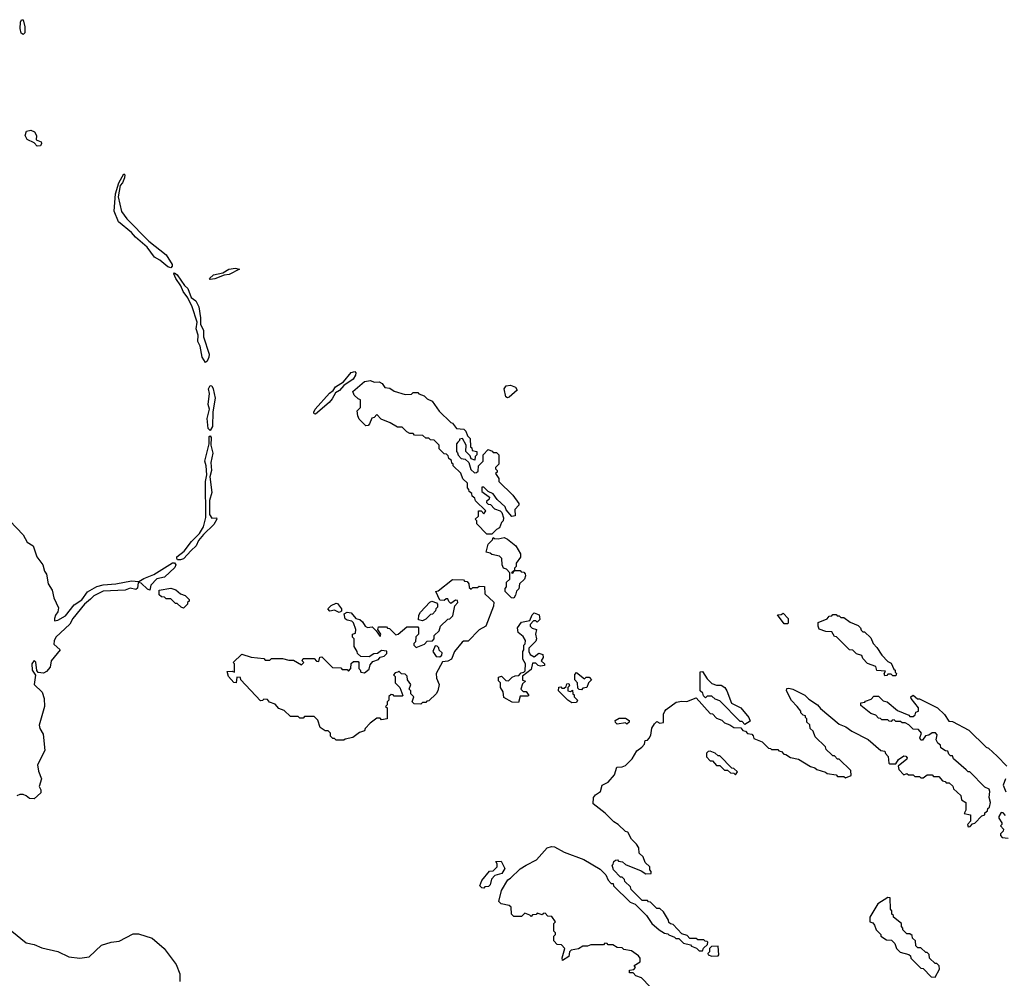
# Model space of a CAD drawing. Extents: x 2386423 to 2568864, y 578392 to 761999.
# Tile 25 of 256: x 2491193 to 2497455, y 589386 to 595481. Entities that reach past the tile are written whole.
import ezdxf

# ---------------------------------------------------------------- set-up
doc = ezdxf.new("R2010")
doc.units = 0

msp = doc.modelspace()

# ---------------------------------------------------------------- linework, layer by layer
at = {"layer": '0CON05XD'}
for points in [[(2491215, 595386.2), (2491202.2, 595395), (2491195.6, 595425), (2491197.5, 595465), (2491205, 595480), (2491215, 595481.2), (2491226.7, 595435), (2491225, 595397.5), (2491215, 595386.2)], [(2491305, 594677.5), (2491285, 594697.5), (2491240.4, 594720.4), (2491228.1, 594745), (2491237, 594773), (2491265, 594779.2), (2491288.3, 594768.3), (2491299.2, 594745), (2491297.5, 594717.5), (2491330, 594705), (2491332.9, 594695), (2491325, 594680), (2491305, 594677.5)], [(2492155, 593902.5), (2492135, 593910), (2492085, 593952.1), (2492050.5, 593970.4), (2492004.2, 594035), (2491929.3, 594099.3), (2491905, 594128), (2491822.5, 594195), (2491794.3, 594264.3), (2491802.9, 594375), (2491824.4, 594445), (2491855, 594501.2), (2491861.2, 594495), (2491858.8, 594475), (2491846.7, 594445), (2491832, 594428), (2491820, 594355), (2491841.2, 594261.2), (2491874.1, 594214.1), (2492014, 594074), (2492125.4, 593985.4), (2492163.1, 593925), (2492163.8, 593915), (2492155, 593902.5)], [(2492375, 593302), (2492354.1, 593335), (2492341.3, 593405), (2492326.6, 593435), (2492327.9, 593475), (2492314.6, 593515), (2492321.5, 593558.5), (2492290, 593655), (2492261.9, 593711.9), (2492232.6, 593752.6), (2492218.5, 593788.6), (2492185.7, 593835), (2492174.4, 593865), (2492178.3, 593871.7), (2492195, 593860), (2492241.1, 593791.1), (2492261.7, 593771.7), (2492284.6, 593714.6), (2492313.2, 593693.2), (2492331.5, 593655), (2492343.5, 593585), (2492343.1, 593545), (2492362.7, 593505), (2492362.3, 593465), (2492397.9, 593355), (2492396.4, 593335), (2492385, 593310), (2492375, 593302)], [(2492405, 593830), (2492400, 593835), (2492425, 593858), (2492485, 593872.5), (2492524.2, 593895.8), (2492565, 593902), (2492590, 593895), (2492525, 593860.8), (2492493.3, 593856.7), (2492435, 593832.9), (2492405, 593830)], [(2493075, 592974), (2493066.2, 592976.2), (2493063.1, 592985), (2493072.5, 593005), (2493163.3, 593106.7), (2493186.1, 593123.9), (2493202.2, 593147.8), (2493252, 593178), (2493300.9, 593239.1), (2493323.8, 593243.8), (2493330, 593235), (2493328.3, 593221.7), (2493314, 593196), (2493253.6, 593156.4), (2493226, 593124), (2493200.5, 593109.6), (2493180.5, 593069.6), (2493162, 593048), (2493075, 592974)], [(2494195, 592210), (2494165, 592210), (2494100, 592275), (2494100, 592295), (2494090, 592305), (2494110, 592325), (2494111.7, 592358.3), (2494128.3, 592358.3), (2494145, 592340), (2494158.3, 592358.3), (2494091.7, 592421.7), (2494088.3, 592438.3), (2494071.7, 592451.7), (2494068.3, 592468.3), (2494051.7, 592481.7), (2494050, 592495), (2494040, 592505), (2494040, 592535), (2494011.7, 592561.7), (2493998.3, 592598.3), (2493950, 592645), (2493950, 592655), (2493941.7, 592661.7), (2493938.3, 592678.3), (2493921.7, 592691.7), (2493918.3, 592708.3), (2493908.3, 592718.3), (2493891.7, 592721.7), (2493861.7, 592751.7), (2493860, 592775), (2493828.3, 592808.3), (2493805, 592810), (2493795, 592820), (2493775, 592820), (2493757, 592837), (2493705, 592840), (2493695, 592850), (2493675, 592850), (2493655, 592860), (2493625, 592890), (2493595, 592890), (2493548.3, 592918.3), (2493491.7, 592941.7), (2493465, 592970), (2493448.3, 592951.7), (2493431.7, 592948.3), (2493418.3, 592911.7), (2493408.3, 592901.7), (2493395, 592900), (2493351.7, 592941.7), (2493343, 592963), (2493340, 592995), (2493360, 593015), (2493360, 593065), (2493345, 593070), (2493320, 593095), (2493311.7, 593118.3), (2493385, 593180), (2493425, 593187.5), (2493447, 593177), (2493478.3, 593178.3), (2493497.6, 593167.6), (2493515, 593143.3), (2493547.7, 593137.7), (2493575, 593120), (2493645, 593097.5), (2493685, 593100), (2493695, 593110), (2493725, 593110), (2493731.7, 593101.7), (2493765, 593090), (2493785, 593070), (2493816.4, 593056.4), (2493861.7, 592991.7), (2493935, 592920), (2493946.4, 592916.4), (2493971.7, 592881.7), (2494017, 592877), (2494030, 592865), (2494040, 592835), (2494058.8, 592818.8), (2494060, 592765), (2494068.3, 592758.3), (2494071.7, 592741.7), (2494100, 592735), (2494100, 592715), (2494090, 592705), (2494088.3, 592681.7), (2494065, 592690), (2494058.3, 592708.3), (2494030, 592735), (2494032.5, 592775), (2494008.3, 592818.3), (2493990, 592815), (2493990, 592805), (2493980, 592795), (2493970, 592785), (2493970, 592735), (2493978.3, 592728.3), (2493981.7, 592711.7), (2494001.7, 592691.7), (2494027, 592687), (2494050, 592665), (2494061.7, 592621.7), (2494085, 592600), (2494098.3, 592601.7), (2494108.3, 592611.7), (2494110, 592645), (2494140, 592675), (2494140, 592715), (2494171.7, 592748.3), (2494198.3, 592738.3), (2494205, 592730), (2494225, 592730), (2494240, 592715), (2494240, 592655), (2494220, 592635), (2494220, 592625), (2494230, 592615), (2494230, 592605), (2494220, 592595), (2494240, 592565), (2494240, 592545), (2494328.3, 592458.3), (2494367.5, 592405), (2494367.5, 592395), (2494342, 592368), (2494345, 592327.5), (2494322.5, 592322.5), (2494287.5, 592365), (2494280, 592385), (2494230, 592430), (2494205, 592467.5), (2494171.7, 592481.7), (2494145, 592510), (2494131.7, 592508.3), (2494131.7, 592481.7), (2494180, 592445), (2494178.3, 592431.7), (2494161.7, 592418.3), (2494161.7, 592411.7), (2494171.7, 592401.7), (2494188.3, 592398.3), (2494211.7, 592371.7), (2494248.3, 592358.3), (2494258.3, 592348.3), (2494270, 592315), (2494267.5, 592295), (2494256.4, 592283.6), (2494245, 592250), (2494225, 592240), (2494195, 592210)], [(2492405, 592869.2), (2492392.1, 592882.1), (2492386, 592945), (2492399.7, 593005), (2492392.8, 593035), (2492401.2, 593105), (2492394.7, 593135), (2492405, 593155.8), (2492415, 593154), (2492424.4, 593135), (2492435.5, 593075), (2492422.1, 592987.9), (2492419.7, 592895), (2492405, 592869.2)], [(2494295, 593077.5), (2494285, 593083.8), (2494274.2, 593135), (2494286.9, 593153.1), (2494315, 593157.1), (2494345.6, 593145.6), (2494356.2, 593125), (2494305, 593081.4), (2494295, 593077.5)], [(2492215, 592046.6), (2492197.8, 592047.8), (2492191.5, 592055), (2492193.4, 592065), (2492238.8, 592101.2), (2492285, 592164.1), (2492335.8, 592214.2), (2492362.2, 592257.8), (2492376, 592316), (2492375.4, 592545), (2492383.2, 592586.8), (2492379.7, 592645), (2492370.9, 592675), (2492397.5, 592785), (2492398, 592832), (2492405, 592836.2), (2492410.6, 592825), (2492407.8, 592775), (2492421.8, 592725), (2492408.2, 592665), (2492412.8, 592615), (2492401.5, 592575), (2492416.1, 592475), (2492401.1, 592425), (2492400.3, 592335), (2492415, 592311.2), (2492443.9, 592313.9), (2492446.2, 592305), (2492428.3, 592271.7), (2492361.4, 592208.6), (2492330.3, 592169.7), (2492314.8, 592135.2), (2492283.4, 592106.6), (2492235, 592054), (2492215, 592046.6)], [(2491130, 592295), (2491216.2, 592205), (2491240, 592160), (2491278.8, 592135), (2491301.2, 592065), (2491340.8, 592015), (2491351.2, 591975), (2491363.8, 591955), (2491373.8, 591893.8), (2491399.2, 591855), (2491410.8, 591805), (2491440.8, 591740.8), (2491436.7, 591716.7), (2491420, 591695), (2491413.6, 591673.6), (2491415, 591660), (2491435, 591662.9), (2491485, 591691.2), (2491540.1, 591759.9), (2491587.5, 591792.5), (2491625, 591842.9), (2491683.2, 591876.8), (2491725, 591888.9), (2491805, 591893.6), (2491905, 591912.7), (2491951.7, 591908.3), (2491982.2, 591927.8), (2492046.9, 591953.1), (2492165, 592028.2), (2492177, 592027), (2492185.8, 592015.8), (2492180.8, 591999.2), (2492113.3, 591936.7), (2492064.8, 591925.2), (2492027.5, 591885), (2492020, 591855), (2492005, 591860), (2491965, 591898), (2491946.7, 591903.3), (2491943, 591867), (2491932.1, 591857.9), (2491895, 591866.4), (2491865, 591854.4), (2491725, 591846.8), (2491665, 591818.9), (2491642.8, 591797.1), (2491604.7, 591765.3), (2491530.9, 591675), (2491511.2, 591638.8), (2491422.7, 591555), (2491412.7, 591532.7), (2491411.2, 591511.2), (2491450, 591475), (2491393.3, 591405), (2491386, 591365), (2491363.2, 591336.8), (2491345, 591325.8), (2491310.8, 591330.8), (2491302.3, 591342.3), (2491295, 591396.2), (2491285, 591406.7), (2491269.6, 591385), (2491273.2, 591345), (2491293.1, 591313.1), (2491285.4, 591255), (2491336.5, 591206.5), (2491347.8, 591165), (2491350.5, 591115), (2491317.8, 590995), (2491321.9, 590975), (2491342.3, 590937.7), (2491352.9, 590835), (2491305.9, 590744.1), (2491313, 590703), (2491331.1, 590655), (2491317.1, 590605), (2491326.9, 590585), (2491328.1, 590565), (2491285, 590527.5), (2491255, 590529.2), (2491235, 590545.8), (2491215, 590554.4), (2491195, 590554.5), (2491174, 590546)], [(2494335, 591802.5), (2494320, 591805), (2494280, 591845), (2494280, 591865), (2494290, 591875), (2494290, 591905), (2494310, 591925), (2494310, 591965), (2494288.3, 591988.3), (2494270, 591995), (2494262.5, 592015), (2494260, 592055), (2494245, 592070), (2494195, 592080), (2494185, 592090), (2494160, 592095), (2494173, 592147), (2494200, 592175), (2494205, 592190), (2494212.5, 592182.5), (2494235, 592180), (2494275, 592188.8), (2494295, 592178.8), (2494348.8, 592135), (2494378.8, 592085), (2494377, 592063), (2494350, 592025), (2494350, 592005), (2494340, 591995), (2494340, 591980), (2494320, 591965), (2494328.3, 591961.7), (2494340, 591980), (2494375, 591980), (2494381.7, 591971.7), (2494398.3, 591968.3), (2494408.3, 591958.3), (2494410, 591945), (2494402.5, 591925), (2494372.5, 591895), (2494367, 591863), (2494351.7, 591848.3), (2494347, 591823), (2494335, 591802.5)], [(2493255, 590900), (2493205, 590900), (2493195, 590910), (2493185, 590910), (2493170, 590925), (2493170, 590945), (2493155, 590960), (2493135, 590960), (2493105, 590980), (2493088.3, 591028.3), (2493065, 591050), (2493005, 591050), (2492995, 591040), (2492975, 591040), (2492965, 591050), (2492915, 591050), (2492875, 591090), (2492841.7, 591101.7), (2492818.3, 591128.3), (2492781.7, 591141.7), (2492768.3, 591158.3), (2492745, 591160), (2492738.3, 591151.7), (2492725, 591150), (2492600, 591285), (2492598.3, 591298.3), (2492575, 591300), (2492570, 591265), (2492555, 591266.7), (2492521.2, 591305), (2492513.3, 591336.7), (2492545, 591340), (2492558.3, 591331.7), (2492560, 591385), (2492550, 591395), (2492605, 591447.5), (2492665, 591427.5), (2492745, 591420), (2492755, 591410), (2492785, 591410), (2492795, 591420), (2492865, 591420), (2492905, 591410), (2492935, 591410), (2492985, 591380), (2493000, 591395), (2492990, 591405), (2492995, 591420), (2493065, 591420), (2493081.7, 591401.7), (2493095, 591400), (2493101.7, 591428.3), (2493115, 591430), (2493181.7, 591361.7), (2493235, 591360), (2493245, 591350), (2493275, 591350), (2493285, 591340), (2493300, 591355), (2493301.7, 591388.3), (2493315, 591400), (2493345, 591400), (2493350, 591395), (2493350, 591355), (2493358.3, 591348.3), (2493361.7, 591331.7), (2493385, 591327.5), (2493415, 591352.5), (2493421.7, 591378.3), (2493440, 591400), (2493475, 591413.3), (2493485, 591427.5), (2493510, 591435), (2493528.3, 591451.7), (2493527, 591467), (2493495, 591470), (2493468.3, 591451.7), (2493445, 591450), (2493415, 591430), (2493361.7, 591431.7), (2493341.7, 591451.7), (2493340, 591465), (2493320, 591495), (2493320, 591545), (2493310, 591555), (2493310, 591575), (2493328.3, 591581.7), (2493330, 591605), (2493316.2, 591646.2), (2493306.2, 591656.2), (2493275, 591663.3), (2493262.3, 591672.3), (2493256.7, 591703.3), (2493275, 591713.8), (2493300.7, 591710.7), (2493330, 591675), (2493357, 591667), (2493373.3, 591653.3), (2493390, 591625), (2493405, 591617.5), (2493435, 591620), (2493460, 591595), (2493485, 591560), (2493490, 591575), (2493470, 591605), (2493475, 591620), (2493525, 591620), (2493531.7, 591611.7), (2493545, 591610), (2493585, 591570), (2493600, 591575), (2493655, 591620), (2493725, 591620), (2493730, 591615), (2493730, 591575), (2493711.7, 591558.3), (2493710, 591525), (2493700, 591515), (2493700, 591505), (2493715, 591490), (2493768.3, 591511.7), (2493785, 591530), (2493818.3, 591531.7), (2493830, 591545), (2493830, 591565), (2493860, 591595), (2493870, 591625), (2493915, 591670), (2493928.3, 591671.7), (2493948.3, 591691.7), (2493960, 591755), (2493980, 591775), (2493978.3, 591788.3), (2493965, 591790), (2493935, 591770), (2493921.7, 591781.7), (2493915, 591800), (2493905, 591800), (2493891.7, 591788.3), (2493865, 591790), (2493840, 591845), (2493855, 591850), (2493945, 591921.2), (2494015, 591920), (2494021.7, 591911.7), (2494038.3, 591908.3), (2494050, 591895), (2494051.7, 591871.7), (2494065, 591860), (2494075, 591870), (2494105, 591870), (2494115, 591880), (2494148.3, 591878.3), (2494151.7, 591831.7), (2494208.3, 591778.3), (2494207, 591753), (2494157.5, 591625), (2494115, 591602.5), (2494045, 591530), (2494015, 591530), (2494007, 591523), (2493957.5, 591465), (2493940, 591415), (2493915, 591402.5), (2493881.7, 591398.3), (2493842.5, 591325), (2493843.3, 591295), (2493860, 591255), (2493852.5, 591215), (2493842.5, 591195), (2493795, 591150), (2493781.7, 591148.3), (2493775, 591140), (2493755, 591140), (2493745, 591130), (2493701.7, 591131.7), (2493690, 591145), (2493700, 591175), (2493680, 591195), (2493680, 591215), (2493670, 591225), (2493680, 591255), (2493660, 591285), (2493658.3, 591308.3), (2493645, 591320), (2493621.7, 591321.7), (2493605, 591340), (2493598.3, 591331.7), (2493581.7, 591328.3), (2493570, 591315), (2493580, 591305), (2493580, 591265), (2493610, 591235), (2493630, 591185), (2493625, 591180), (2493575, 591180), (2493568.3, 591188.3), (2493555, 591190), (2493541.7, 591178.3), (2493540, 591155), (2493530, 591145), (2493530, 591125), (2493520, 591115), (2493530, 591105), (2493530, 591035), (2493495, 591030), (2493485, 591040), (2493465, 591040), (2493421.7, 591008.3), (2493390, 590975), (2493385, 590960), (2493355, 590950), (2493311.7, 590918.3), (2493263, 590907), (2493255, 590900)], [(2492235, 591740), (2492220, 591745), (2492195, 591770), (2492185, 591770), (2492155, 591800), (2492125, 591800), (2492115, 591810), (2492095, 591812.5), (2492080, 591825), (2492080, 591855), (2492155, 591867.5), (2492187, 591857), (2492215, 591830), (2492245, 591820), (2492270, 591795), (2492270, 591785), (2492260, 591775), (2492260, 591765), (2492235, 591740)], [(2493755, 591660), (2493730, 591665), (2493732.5, 591695), (2493742.5, 591715), (2493801.7, 591778.3), (2493815, 591783.8), (2493843, 591773), (2493850, 591765), (2493850, 591745), (2493840, 591735), (2493838.3, 591721.7), (2493818.3, 591701.7), (2493805, 591700), (2493775, 591670), (2493755, 591660)], [(2493225, 591712.5), (2493195, 591726.7), (2493165, 591721.2), (2493153.3, 591735), (2493174.1, 591755.9), (2493205, 591771.2), (2493215, 591770), (2493240, 591735), (2493238.8, 591721.2), (2493225, 591712.5)], [(2494365, 591140), (2494325, 591142.5), (2494271.7, 591171.7), (2494267, 591207), (2494250, 591235), (2494250, 591265), (2494238.3, 591278.3), (2494238.3, 591301.7), (2494257, 591307), (2494285, 591280), (2494301.7, 591278.3), (2494325, 591300), (2494345, 591310), (2494368.3, 591311.7), (2494381.7, 591328.3), (2494398.3, 591331.7), (2494408.3, 591341.7), (2494410, 591385), (2494392.5, 591415), (2494392.5, 591465), (2494400, 591475), (2494400, 591505), (2494407, 591513), (2494410, 591535), (2494395, 591560), (2494362.5, 591585), (2494360, 591615), (2494385, 591650), (2494438.3, 591661.7), (2494451.7, 591698.3), (2494465, 591710), (2494496.4, 591696.4), (2494501.7, 591668.3), (2494485, 591650), (2494475, 591660), (2494461.7, 591658.3), (2494440, 591635), (2494440, 591625), (2494451.7, 591611.7), (2494480, 591605), (2494472.5, 591575), (2494480, 591545), (2494475, 591530), (2494430, 591485), (2494430, 591465), (2494440, 591445), (2494465, 591430), (2494495, 591452.5), (2494520, 591445), (2494522.5, 591425), (2494510, 591405), (2494530, 591385), (2494530, 591375), (2494505, 591370), (2494490, 591375), (2494475, 591390), (2494455, 591390), (2494445, 591350), (2494391.7, 591308.3), (2494391.7, 591281.7), (2494410, 591275), (2494391.7, 591258.3), (2494380, 591225), (2494395, 591210), (2494415, 591210), (2494430, 591185), (2494425, 591180), (2494375, 591180), (2494365, 591140)], [(2496075, 591640), (2496055, 591640), (2496011.7, 591698.3), (2496035, 591700), (2496048.3, 591708.3), (2496080, 591675), (2496080, 591645), (2496075, 591640)], [(2496765, 591310), (2496745, 591310), (2496735, 591320), (2496715, 591320), (2496708.3, 591311.7), (2496695, 591310), (2496690, 591325), (2496698.3, 591338.3), (2496645, 591342.5), (2496638.3, 591368.3), (2496585, 591387.5), (2496555, 591420), (2496548.3, 591438.3), (2496515, 591450), (2496491.7, 591471.7), (2496470, 591475), (2496388.3, 591558.3), (2496375, 591560), (2496358.3, 591588.3), (2496320.7, 591590.7), (2496277, 591607), (2496270, 591625), (2496271.7, 591648.3), (2496328.3, 591671.7), (2496341.7, 591688.3), (2496358.3, 591691.7), (2496365, 591700), (2496385, 591700), (2496391.7, 591691.7), (2496405, 591690), (2496415, 591680), (2496435, 591680), (2496475, 591650), (2496525, 591630), (2496540, 591615), (2496545, 591600), (2496555, 591590), (2496565, 591590), (2496605, 591550), (2496620, 591515), (2496645, 591490), (2496675, 591440), (2496715, 591400), (2496735, 591390), (2496751.7, 591351.7), (2496760, 591345), (2496761.7, 591331.7), (2496770, 591325), (2496765, 591310)], [(2493865, 591430), (2493878.3, 591441.7), (2493880, 591455), (2493861.7, 591471.7), (2493858.3, 591488.3), (2493848.3, 591498.3), (2493835, 591500), (2493820, 591465), (2493841.7, 591431.7), (2493865, 591430)], [(2494765, 591220), (2494751.7, 591221.7), (2494741.7, 591231.7), (2494740, 591265), (2494723, 591283), (2494723, 591317), (2494735, 591330), (2494785, 591290), (2494795, 591300), (2494815, 591300), (2494830, 591285), (2494810, 591265), (2494800, 591235), (2494775, 591230), (2494765, 591220)], [(2495805, 591000), (2495788.3, 591018.3), (2495775, 591020), (2495645, 591150), (2495615, 591160), (2495595, 591180), (2495565, 591180), (2495555, 591170), (2495541.7, 591181.7), (2495538.3, 591198.3), (2495520, 591215), (2495520, 591335), (2495536.4, 591336.4), (2495565, 591290), (2495595, 591260), (2495625, 591250), (2495655, 591250.8), (2495678, 591235), (2495691.2, 591215), (2495720, 591135), (2495780, 591105), (2495830, 591045), (2495838.3, 591021.7), (2495805, 591000)], [(2494705, 591137.5), (2494680, 591155), (2494620, 591215), (2494621.7, 591238.3), (2494635, 591240), (2494641.7, 591231.7), (2494655, 591230), (2494668.3, 591241.7), (2494671.7, 591258.3), (2494685, 591260), (2494690, 591245), (2494680, 591235), (2494680, 591215), (2494695, 591210), (2494708.3, 591218.3), (2494710, 591195), (2494718.3, 591188.3), (2494720, 591175), (2494740, 591155), (2494735, 591140), (2494705, 591137.5)], [(2496355, 590810), (2496321.7, 590841.7), (2496318.3, 590858.3), (2496251.7, 590921.7), (2496238.3, 590958.3), (2496220, 590975), (2496218.3, 590998.3), (2496200, 591015), (2496200, 591035), (2496190, 591045), (2496190, 591055), (2496175, 591060), (2496160, 591075), (2496160, 591085), (2496137.5, 591115), (2496101.7, 591151.7), (2496070, 591215), (2496071.7, 591228.3), (2496085, 591230), (2496110, 591225), (2496186.1, 591186.1), (2496211.7, 591161.7), (2496265.9, 591125.9), (2496285, 591102.5), (2496405, 591002.5), (2496446.1, 590986.1), (2496485, 590957.5), (2496590, 590905), (2496670, 590835), (2496695, 590830), (2496700, 590815), (2496717, 590797), (2496720, 590755), (2496725, 590750), (2496765, 590750), (2496782.5, 590777.5), (2496815, 590800), (2496828.3, 590798.3), (2496837, 590787), (2496835, 590780), (2496780, 590735), (2496783.3, 590713.3), (2496815, 590680), (2496835, 590687.5), (2496845, 590680), (2496875, 590680), (2496885, 590670), (2496915, 590670), (2496925, 590660), (2496938.3, 590661.7), (2496965, 590680), (2496995, 590680), (2497005, 590670), (2497038.3, 590668.3), (2497061.7, 590641.7), (2497078.3, 590638.3), (2497085, 590630), (2497105, 590630), (2497128.3, 590608.3), (2497131.7, 590591.7), (2497178.3, 590548.3), (2497181.7, 590521.7), (2497210, 590505), (2497210, 590455), (2497200, 590435), (2497240, 590425), (2497240, 590385), (2497220, 590365), (2497225, 590350), (2497238.3, 590351.7), (2497251.7, 590368.3), (2497268.3, 590371.7), (2497311.7, 590418.3), (2497330, 590425), (2497331.7, 590438.3), (2497348.3, 590451.7), (2497350, 590465), (2497360, 590475), (2497367.5, 590505), (2497357.5, 590535), (2497363.3, 590575), (2497359.3, 590589.3), (2497331.7, 590601.7), (2497235, 590700), (2497225, 590700), (2497211.7, 590711.7), (2497131.7, 590781.7), (2497125, 590800), (2497111.7, 590801.7), (2497101.7, 590811.7), (2497095, 590830), (2497081.7, 590831.7), (2497051.7, 590851.7), (2497048.3, 590868.3), (2497031.7, 590881.7), (2497022.5, 590902.5), (2497027.5, 590935), (2497017, 590947), (2496995, 590946.7), (2496975, 590932.5), (2496953, 590927), (2496935, 590900), (2496925, 590900), (2496917.5, 590915), (2496927.5, 590945), (2496908.3, 590968.3), (2496875, 590970), (2496847, 590997), (2496825, 591010), (2496805, 591010), (2496795, 591020), (2496765, 591020), (2496755, 591030), (2496741.7, 591028.3), (2496735, 591020), (2496721.7, 591021.7), (2496715, 591030), (2496675, 591030), (2496668.3, 591038.3), (2496655, 591040), (2496638.3, 591058.3), (2496605, 591070), (2496541.7, 591121.7), (2496541.7, 591138.3), (2496568.3, 591141.7), (2496571.7, 591148.3), (2496608.3, 591161.7), (2496625, 591180), (2496655, 591180), (2496685, 591150), (2496710, 591145), (2496775, 591090), (2496848.3, 591058.3), (2496855, 591050), (2496875, 591050), (2496888.3, 591061.7), (2496891.7, 591078.3), (2496910, 591085), (2496910, 591105), (2496862.5, 591165), (2496860, 591175), (2496875, 591187.5), (2496903, 591163), (2496915, 591162.5), (2497030, 591105), (2497075, 591063.8), (2497101.7, 591021.7), (2497125, 591020), (2497230, 590965), (2497340, 590855), (2497355, 590850), (2497409.3, 590799.3), (2497470, 590735)], [(2495203, 589333), (2495148.3, 589388.3), (2495111.7, 589401.7), (2495095, 589420), (2495071.7, 589421.7), (2495071.7, 589438.3), (2495098.3, 589441.7), (2495110, 589455), (2495101.7, 589468.3), (2495138.3, 589491.7), (2495140, 589515), (2495128.3, 589528.3), (2495085, 589560), (2495035, 589570), (2495025, 589580), (2494993, 589583), (2494965, 589600), (2494935, 589600), (2494928.3, 589608.3), (2494915, 589610), (2494905, 589600), (2494825, 589600), (2494805, 589590), (2494775, 589590), (2494747, 589573), (2494700, 589565), (2494690, 589555), (2494685.9, 589524.1), (2494645, 589500), (2494643.6, 589516.4), (2494660, 589575), (2494638.3, 589598.3), (2494611.7, 589601.7), (2494590, 589625), (2494590, 589655), (2494600, 589665), (2494600, 589675), (2494590, 589685), (2494590, 589735), (2494600, 589745), (2494578.3, 589778.3), (2494551.7, 589781.7), (2494535, 589800), (2494521.7, 589798.3), (2494515, 589790), (2494485, 589800), (2494478.3, 589791.7), (2494455, 589790), (2494445, 589780), (2494438.3, 589788.3), (2494405, 589800), (2494385, 589780), (2494335, 589780), (2494320, 589795), (2494318.3, 589838.3), (2494305, 589850), (2494255, 589860), (2494240, 589875), (2494257.5, 589945), (2494297, 590013), (2494315, 590022.5), (2494375, 590082.5), (2494413.8, 590106.2), (2494480.5, 590139.6), (2494547.5, 590215), (2494575, 590223.3), (2494595, 590222.5), (2494655, 590187.5), (2494780.7, 590140.7), (2494885, 590080), (2494920, 590045), (2494935, 590010), (2494955, 589990), (2494968.3, 589988.3), (2494970, 589975), (2495075, 589870), (2495108.3, 589858.3), (2495180, 589785), (2495212.5, 589735), (2495260, 589695), (2495293, 589673), (2495315, 589670), (2495321.7, 589661.7), (2495358.3, 589648.3), (2495365, 589640), (2495385, 589640), (2495415, 589610), (2495458.3, 589598.3), (2495465, 589590), (2495498.3, 589578.3), (2495515, 589560), (2495535, 589560), (2495541.7, 589578.3), (2495568.3, 589601.7), (2495570, 589615), (2495565, 589620), (2495551.7, 589621.7), (2495545, 589630), (2495505, 589630), (2495495, 589640), (2495455, 589640), (2495438.3, 589658.3), (2495405, 589670), (2495348.3, 589728.3), (2495331.7, 589731.7), (2495321.7, 589741.7), (2495320, 589755), (2495288.3, 589808.3), (2495265, 589830), (2495245, 589830), (2495205, 589870), (2495191.7, 589871.7), (2495185, 589880), (2495151.7, 589881.7), (2495081.7, 589951.7), (2495078.3, 589968.3), (2495041.7, 590001.7), (2495040, 590015), (2495025, 590030), (2495015, 590030), (2494970, 590075), (2494960, 590105), (2494968.3, 590111.7), (2494971.7, 590128.3), (2494981.7, 590138.3), (2494995, 590140), (2495001.7, 590131.7), (2495027, 590127), (2495045, 590110), (2495145, 590070), (2495175, 590050), (2495208.3, 590051.7), (2495210, 590065), (2495200, 590075), (2495200, 590095), (2495171.7, 590121.7), (2495158.3, 590158.3), (2495131.7, 590181.7), (2495130, 590215), (2495115, 590240), (2495085, 590270), (2495060, 590315), (2495045, 590320), (2495000, 590365), (2494970.7, 590380.7), (2494916.4, 590436.4), (2494840, 590495), (2494842.5, 590535), (2494855, 590552.5), (2494887.5, 590575), (2494897.5, 590615), (2494935, 590632.5), (2494975, 590680), (2494991.7, 590728.3), (2495025, 590730), (2495045, 590738.8), (2495088.6, 590781.4), (2495117, 590833), (2495150, 590855), (2495167.5, 590875), (2495171.7, 590898.3), (2495185, 590900), (2495197, 590913), (2495207, 590933), (2495213, 590977), (2495230, 591005), (2495245, 591020), (2495265, 591007.5), (2495286.4, 591013.6), (2495287.5, 591065), (2495296.7, 591085), (2495304, 591096), (2495368.3, 591141.7), (2495405, 591148.8), (2495435, 591146.7), (2495495, 591170), (2495585, 591070), (2495598.3, 591068.3), (2495625, 591040), (2495658.3, 591028.3), (2495675, 591010), (2495708.3, 590998.3), (2495735, 590980), (2495778.3, 590978.3), (2495791.7, 590961.7), (2495808.3, 590958.3), (2495821.7, 590941.7), (2495848.3, 590938.3), (2495858.3, 590928.3), (2495861.7, 590911.7), (2495915, 590890), (2495955, 590850), (2495968.3, 590848.3), (2495975, 590840), (2496015, 590840), (2496021.7, 590831.7), (2496038.3, 590828.3), (2496051.7, 590811.7), (2496065, 590810), (2496095, 590790), (2496145, 590780), (2496223, 590733), (2496250, 590725), (2496263, 590713), (2496317, 590697), (2496328.3, 590688.3), (2496385, 590680), (2496395, 590670), (2496435, 590670), (2496445, 590660), (2496480, 590675), (2496478.3, 590708.3), (2496405, 590780), (2496395, 590780), (2496375, 590800), (2496365, 590800), (2496355, 590810)], [(2495055, 591002.5), (2495045, 591010), (2494993, 591003), (2494981.7, 591011.7), (2494980, 591025), (2495005, 591040), (2495045, 591040), (2495070, 591025), (2495070, 591015), (2495055, 591002.5)], [(2495745, 590680), (2495758.3, 590698.3), (2495735, 590720), (2495721.7, 590721.7), (2495645, 590800), (2495635, 590800), (2495617, 590817), (2495585, 590830), (2495571.7, 590828.3), (2495561.7, 590818.3), (2495560, 590795), (2495585, 590770), (2495598.3, 590768.3), (2495625, 590740), (2495645, 590740), (2495675, 590710), (2495695, 590710), (2495713, 590693), (2495735, 590690), (2495745, 590680)], [(2497462.5, 590655), (2497447.5, 590615), (2497465, 590572.5)], [(2497461.7, 590421.7), (2497448.3, 590438.3), (2497435, 590440), (2497420, 590415), (2497420, 590405), (2497440, 590375), (2497440, 590365), (2497430, 590355), (2497450, 590335), (2497448.3, 590321.7), (2497430, 590305), (2497430, 590295), (2497441.7, 590281.7), (2497478.3, 590278.3)], [(2494145, 589960), (2494131.7, 589961.7), (2494120, 589975), (2494131.7, 590008.3), (2494181.7, 590068.3), (2494205, 590070), (2494230, 590095), (2494230, 590115), (2494221.7, 590128.3), (2494255, 590130), (2494277.5, 590085), (2494258.3, 590051.7), (2494215, 590040), (2494193, 590017), (2494185, 589980), (2494175, 589970), (2494151.7, 589968.3), (2494145, 589960)], [(2497015, 589392.5), (2497042.5, 589445), (2497040, 589465), (2497025, 589480), (2497015, 589480), (2496980, 589515), (2496977, 589537), (2496965, 589550), (2496955, 589550), (2496925, 589580), (2496905, 589580), (2496891.7, 589591.7), (2496890, 589625), (2496871.7, 589641.7), (2496868.3, 589658.3), (2496855, 589670), (2496835, 589670), (2496810, 589695), (2496810, 589705), (2496800, 589715), (2496800, 589735), (2496750, 589775), (2496750, 589785), (2496740, 589795), (2496740, 589815), (2496730, 589825), (2496728.3, 589898.3), (2496715, 589900), (2496650.7, 589859.3), (2496600, 589775), (2496600, 589745), (2496618.3, 589738.3), (2496630, 589725), (2496640, 589695), (2496670, 589665), (2496670, 589655), (2496705, 589630), (2496738.3, 589628.3), (2496758.3, 589608.3), (2496770, 589575), (2496791.7, 589551.7), (2496848.3, 589538.3), (2496858.3, 589528.3), (2496860, 589515), (2496925, 589450), (2496938.3, 589448.3), (2496990, 589395), (2497015, 589392.5)], [(2491142.5, 589685), (2491235, 589612.5), (2491285, 589601.2), (2491335, 589580), (2491435, 589556.2), (2491505, 589523.3), (2491575, 589513.3), (2491635, 589522.5), (2491714.1, 589595.9), (2491775, 589616.7), (2491825, 589623.3), (2491915, 589670), (2491949.3, 589669.3), (2492035, 589641.2), (2492111.2, 589575), (2492187.5, 589475), (2492212.5, 589415), (2492212.5, 589365)], [(2495595, 589527.5), (2495635, 589530), (2495640, 589535), (2495635, 589590), (2495591.7, 589588.3), (2495580, 589575), (2495580, 589555), (2495570, 589545), (2495572.5, 589535), (2495595, 589527.5)]]:
    msp.add_lwpolyline(points, dxfattribs=at)

doc.saveas('drawing.dxf')
